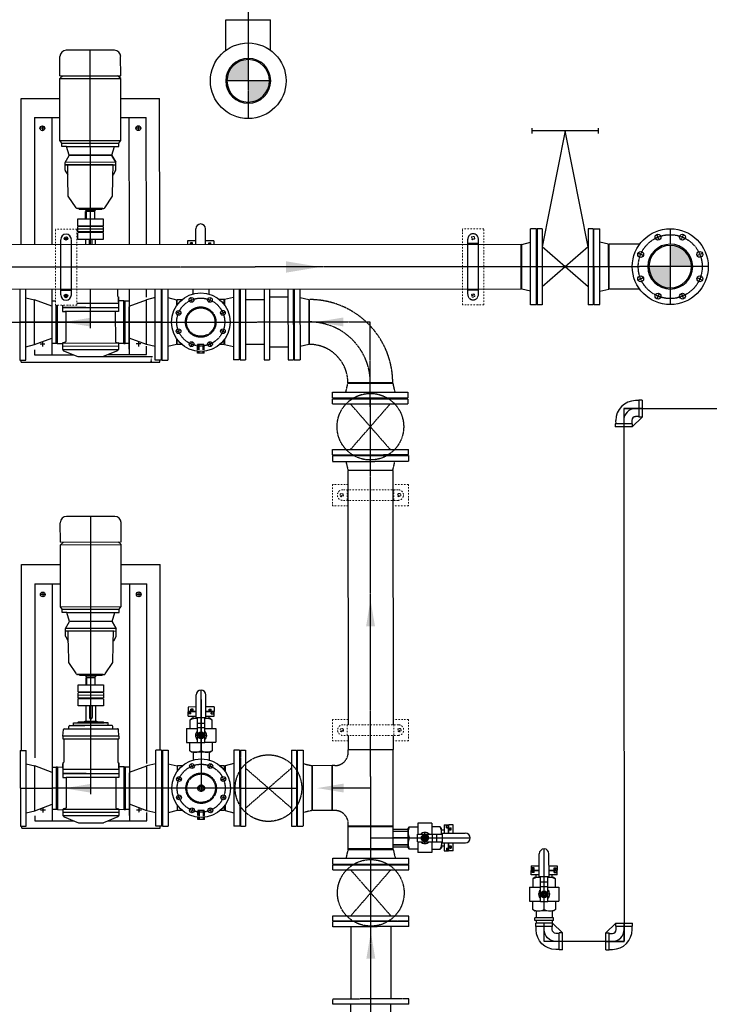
# Model space of a CAD drawing. Header units: metres. Extents: x -270273 to 328371, y -146885 to 591473.
# Tile 32 of 256: x -91211 to -88623, y -26363 to -22667. Entities that reach past the tile are written whole.
import ezdxf

# ---------------------------------------------------------------- set-up
doc = ezdxf.new("R2010")
doc.units = ezdxf.units.M
for name, pattern in [('CENTER', [2, 1.25, -0.25, 0.25, -0.25]), ('HIDDEN', [0.375, 0.25, -0.125]), ('RI-AWZI_SLIBLEIDING', [11, 5, -3, 0, -3])]:
    doc.linetypes.add(name, pattern=pattern)
doc.layers.get('0').update_dxf_attribs({"color": 151})
for name, color, linetype in [('0A1', 6, 'Continuous'), ('0H', 6, 'CENTER'), ('0Hid', 6, 'HIDDEN'), ('0Hu1', 6, 'Continuous'), ('0Symbol', 6, 'Continuous')]:
    doc.layers.add(name, color=color, linetype=linetype)
doc.layers.add('B-XX-RI-AWZI_SLIBLEIDING-G', color=40, linetype='RI-AWZI_SLIBLEIDING', lineweight=18)

# ---------------------------------------------------------------- blocks, each defined once
blk = doc.blocks.new('Vof150')
for p, q in [((-92, -33), (-84.15, 0)), ((-84.15, 0), (84.15, 0)), ((84.15, 0), (92, -33)), ((-142.5, -33), (142.5, -33)), ((-142.5, -55), (-142.5, -33)), ((142.5, -55), (142.5, -33)), ((-142.5, -55), (142.5, -55))]:
    blk.add_line(p, q)
blk = doc.blocks.new('LD150')
for p, q in [((-17, 500), (-17, 520)), ((233, 520), (233, 500)), ((-17, 510), (233, 510)), ((22, 75), (108, 510)), ((108, 510), (194, 75)), ((3, 142.5), (3, -142.5)), ((3, 142.5), (22, 142.5)), ((22, 142.5), (22, -142.5)), ((194, 142.5), (194, -142.5)), ((194, 142.5), (213, 142.5)), ((213, 142.5), (213, -142.5)), ((22, -75), (194, 75)), ((22, 75), (194, -75)), ((3, -142.5), (22, -142.5)), ((194, -142.5), (213, -142.5))]:
    blk.add_line(p, q)
blk = doc.blocks.new('M150600')
for p, q in [((-150, 142.5), (-150, -142.5)), ((-131, 142.5), (-150, 142.5)), ((-131, 142.5), (-131, -142.5)), ((140.5, 142.5), (140.5, -142.5)), ((159.5, 142.5), (140.5, 142.5)), ((159.5, 142.5), (159.5, -142.5)), ((431, 142.5), (431, -142.5)), ((450, 142.5), (431, 142.5)), ((450, 142.5), (450, -142.5)), ((-131, 75), (140.5, 75)), ((431, 75), (159.5, 75)), ((-131, -75), (140.5, -75)), ((431, -75), (159.5, -75)), ((-131, -142.5), (-150, -142.5)), ((159.5, -142.5), (140.5, -142.5)), ((450, -142.5), (431, -142.5))]:
    blk.add_line(p, q)
blk = doc.blocks.new('LD150ba')
for p, q in [((0, 142.5), (0, -142.5)), ((0, 142.5), (19, 142.5)), ((19, 142.5), (19, -142.5)), ((191, 142.5), (191, -142.5)), ((191, 142.5), (210, 142.5)), ((210, 142.5), (210, -142.5)), ((19, -75), (191, 75)), ((19, 75), (191, -75)), ((0, -142.5), (19, -142.5)), ((191, -142.5), (210, -142.5))]:
    blk.add_line(p, q)
at = {"color": 0, "linetype": 'ByBlock'}
blk.add_line((0, 0), (210, 0), dxfattribs=at)
blk.add_circle((105, 0), 125)
blk = doc.blocks.new('S150')
for p, q in [((-227.15, 143), (-58.85, 143)), ((-227.15, 134.15), (-227.15, 143)), ((-58.85, 134.15), (-58.85, 143)), ((-286, -84.15), (-286, 84.15)), ((-286, 84.15), (-277.15, 84.15)), ((-8.85, 84.15), (0, 84.15)), ((0, -84.15), (0, 84.15)), ((-286, -84.15), (0, -84.15))]:
    blk.add_line(p, q)
at = {"color": 0, "linetype": 'ByBlock'}
blk.add_line((-143, 0), (-143, 143), dxfattribs=at)
for centre, start, end in [((-277.15, 134.15), 270, 0), ((-8.85, 134.15), 180, 270)]:
    blk.add_arc(centre, 50, start, end)
blk = doc.blocks.new('sok-DN50va')
for p, q in [((-32.75, 0), (32.75, 0)), ((-32.75, 0), (-32.75, -56)), ((32.75, 0), (32.75, -56)), ((-32.75, -56), (32.75, -56))]:
    blk.add_line(p, q)
at = {"color": 0, "linetype": 'ByBlock'}
blk.add_line((0, -56), (0, 0), dxfattribs=at)
at = {"color": 0, "linetype": 'HIDDEN'}
for p, q in [((-26, 0), (-26, -56)), ((-25, 0), (-25, -56)), ((25, 0), (25, -56)), ((26, 0), (26, -56))]:
    blk.add_line(p, q, dxfattribs=at)
blk = doc.blocks.new('A$C2A487C3A')
for p, q in [((0, -142.5), (0, 142.5)), ((0, 142.5), (22, 142.5)), ((22, 142.5), (22, -142.5)), ((55, 122), (55, 90.9)), ((200, 122), (55, 122)), ((120, -768), (120, 122)), ((164, 107.2), (217.8, 129.3)), ((312.2, 129.3), (217.8, 129.3)), ((366, 107.2), (312.2, 129.3)), ((475, 122), (330, 122)), ((410, -768), (410, 122)), ((475, 103.5), (475, 122)), ((508, 142.5), (508, -142.5)), ((530, 142.5), (508, 142.5)), ((530, -142.5), (530, 142.5)), ((22, 92), (55, 84.2)), ((55, 84.2), (120, 60)), ((55, 84.2), (55, -84.2)), ((120, 102), (120, -58)), ((120, -80), (120, 80)), ((120, 80), (135, 80)), ((135, 80), (135, -80)), ((140, 80), (135, 80)), ((140, 80), (160, 80.5)), ((140, 80), (140, -80)), ((370, 102.5), (160, 102.5)), ((160, 89.5), (160, 102.5)), ((370, 89.5), (160, 89.5)), ((160, 79.1), (160, 89.5)), ((160, 79.5), (370, 79.5)), ((170.5, 74.9), (161.5, 77.1)), ((359.5, 74.9), (368.5, 77.1)), ((370, 89.5), (370, 102.5)), ((370, 79.1), (370, 89.5)), ((390, 80), (370, 80.5)), ((390, -80), (390, 80)), ((390, 80), (395, 80)), ((395, -80), (395, 80)), ((395, 80), (410, 80)), ((475, 84.2), (410, 60)), ((508, 92), (475, 84.2)), ((475, 84.2), (475, -84.2)), ((172, -37.7), (172, 72.9)), ((358, -37.7), (358, 72.9)), ((390, 0), (390, 66.8)), ((120, -60), (55, -84.2)), ((160, -40.5), (172, -40.5)), ((160, -55.5), (160, -40.5)), ((370, -55.5), (160, -55.5)), ((160, -95.5), (160, -55.5)), ((160, -70.5), (370, -70.5)), ((169, -40.5), (358, -40.5)), ((283.1, -55.5), (370, -55.5)), ((370, -40.5), (358, -40.5)), ((370, -55.5), (370, -40.5)), ((370, -95.5), (370, -55.5)), ((410, -60), (475, -84.2)), ((22, -92), (55, -84.2)), ((55, -93.5), (55, -768)), ((135, -80), (120, -80)), ((140, -80), (135, -80)), ((140, -80), (160, -80.5)), ((160, -75.5), (160, -92.5)), ((161, -95.5), (160, -95.5)), ((164, -184.5), (164, -98.5)), ((366, -184.5), (366, -98.5)), ((369, -95.5), (370, -95.5)), ((370, -75.5), (370, -92.5)), ((390, -80), (370, -80.5)), ((390, -80), (395, -80)), ((410, -80), (395, -80)), ((508, -92), (475, -84.2)), ((0, -142.5), (22, -142.5)), ((475, -768), (475, -114.3)), ((530, -142.5), (508, -142.5)), ((160, -185.5), (164, -184.5)), ((370, -185.5), (366, -184.5)), ((370, -185.5), (160, -185.5)), ((160, -195.5), (160, -185.5)), ((160, -195.5), (370, -195.5)), ((160, -195.5), (161.8, -220.7)), ((370, -195.5), (368.2, -220.7)), ((370, -195.5), (370, -185.5)), ((365.2, -223.5), (164.8, -223.5)), ((182.5, -223.5), (182.5, -232.5)), ((185.5, -235.5), (330, -235.5)), ((200, -235.5), (200, -245.5)), ((200, -245.5), (215, -245.5)), ((209, -245.5), (206, -245.5)), ((215, -245.5), (219, -249.5)), ((219, -249.5), (215, -245.5)), ((315, -245.5), (215, -245.5)), ((311, -249.5), (219, -249.5)), ((242.5, -252.5), (242.5, -249.5)), ((242.5, -249.5), (265, -249.5)), ((287.5, -252.5), (242.5, -252.5)), ((247.5, -310), (247.5, -252.5)), ((282.5, -252.5), (282.5, -310)), ((344.5, -235.5), (287.5, -235.5)), ((287.5, -249.5), (287.5, -252.5)), ((315, -245.5), (311, -249.5)), ((330, -245.5), (315, -245.5)), ((330, -235.5), (330, -245.5)), ((347.5, -223.5), (347.5, -232.5)), ((260, -310), (260, -265.5)), ((270, -310), (270, -265.5)), ((217.5, -310), (312.5, -310)), ((217.5, -336), (217.5, -310)), ((312.5, -310), (312.5, -336)), ((217.5, -336), (312.5, -336)), ((217.5, -359), (217.5, -339)), ((217.5, -339), (312.5, -339)), ((217.5, -349), (312.5, -349)), ((217.5, -359), (312.5, -359)), ((217.5, -388), (217.5, -362)), ((312.5, -362), (217.5, -362)), ((312.5, -339), (312.5, -359)), ((312.5, -362), (312.5, -380)), ((312.5, -388), (217.5, -388)), ((250, -419), (250, -388)), ((279.5, -388), (279.5, -412)), ((283, -388), (283, -416)), ((312.5, -380), (312.5, -388)), ((211, -429.2), (181.9, -472.8)), ((218.5, -427), (215.2, -427)), ((218.5, -427), (311.5, -427)), ((222.5, -423), (307.5, -423)), ((247.5, -423), (247.5, -419)), ((247.5, -419), (250, -419)), ((280, -416.5), (250, -416.5)), ((280, -419), (250, -419)), ((283, -416), (280, -416)), ((280, -416), (280, -419)), ((280, -419), (282.5, -419)), ((282.5, -419), (282.5, -423)), ((311.5, -427), (314.8, -427)), ((319, -429.2), (348.1, -472.8)), ((181.9, -472.8), (180.7, -539.8)), ((348.1, -472.8), (349.3, -539.8)), ((170.7, -568.8), (179.9, -552.9)), ((180.5, -551.8), (180, -581.5)), ((180.7, -539.8), (180.5, -551.8)), ((349.3, -539.8), (349.5, -551.8)), ((349.5, -551.8), (350, -581.5)), ((359.3, -568.8), (350.1, -552.9)), ((170, -571.3), (170, -590.5)), ((360, -590.5), (170, -590.5)), ((170, -590.5), (170, -600)), ((180, -581.5), (180, -590)), ((180, -590), (360, -590)), ((180, -590.5), (360, -590.5)), ((350, -581.5), (350, -590)), ((360, -571.3), (360, -590.5)), ((360, -590.5), (360, -600)), ((170, -600), (360, -600)), ((170, -600), (185, -626)), ((170, -600), (185, -626)), ((185, -626), (170, -600)), ((185, -626.5), (175, -660)), ((185, -626), (345, -626)), ((185, -626), (345, -626)), ((185, -626.5), (185, -626)), ((185, -626.5), (345, -626.5)), ((185, -626.5), (345, -626.5)), ((185, -626.5), (185, -626.5)), ((360, -600), (345, -626)), ((360, -600), (345, -626)), ((345, -626.5), (345, -626)), ((345, -626.5), (345, -626.5)), ((345, -626.5), (355, -660)), ((158, -660), (158, -672)), ((355, -660), (158, -660)), ((355, -660), (372, -660)), ((372, -660), (372, -672)), ((158, -672), (151, -682)), ((379, -682), (151, -682)), ((151, -682), (151, -914.7)), ((372, -672), (158, -672)), ((372, -672), (379, -682)), ((379, -682), (379, -914.7)), ((151, -768), (55, -768)), ((475, -768), (379, -768)), ((151, -914.7), (162.4, -924.7)), ((379, -914.7), (151, -914.7)), ((379, -914.7), (367.6, -924.7)), ((151, -924.7), (151, -997.3)), ((379, -924.7), (151, -924.7)), ((379, -924.7), (379, -997.3)), ((174.4, -1020.7), (355.6, -1020.7))]:
    blk.add_line(p, q)
blk.add_lwpolyline([(279.5, -412), (279.5, -412.1), (279.5, -412.3), (279.5, -412.4), (279.5, -412.6), (279.5, -412.7), (279.5, -412.8), (279.5, -413), (279.5, -413.1), (279.5, -413.2), (279.5, -413.4), (279.5, -413.5), (279.5, -413.6), (279.5, -413.8), (279.5, -413.9), (279.5, -414), (279.5, -414.1), (279.5, -414.2), (279.6, -414.4), (279.6, -414.5), (279.6, -414.6), (279.6, -414.7), (279.6, -414.8), (279.6, -414.9), (279.6, -415), (279.7, -415.1), (279.7, -415.2), (279.7, -415.2), (279.7, -415.3), (279.7, -415.4), (279.7, -415.5), (279.7, -415.5), (279.8, -415.6), (279.8, -415.7), (279.8, -415.7), (279.8, -415.8), (279.8, -415.8), (279.9, -415.8), (279.9, -415.9), (279.9, -415.9), (279.9, -415.9), (279.9, -416), (279.9, -416), (280, -416), (280, -416), (280, -416)])
for centre in [(85, -728), (445, -728)]:
    blk.add_circle(centre, 9)
for centre, radius, start, end in [((160, 104.5), 2, 270, 360), ((162, 79.1), 2, 180, 255.9638), ((165, 104.3), 3, 108.6418, 180), ((170, 72.9), 2, 360, 75.9637), ((360, 72.9), 2, 104.0363, 180), ((365, 104.3), 3, 360, 71.3582), ((370, 104.5), 2, 180, 270), ((368, 79.1), 2, 284.0362, 360), ((169, -37.5), 3, 270, 360), ((361, -37.5), 3, 180, 270), ((161, -98.5), 3, 360, 90), ((369, -98.5), 3, 90, 180), ((164.8, -220.5), 3, 184.0856, 270), ((365.2, -220.5), 3, 270, 355.9144), ((185.5, -232.5), 3, 180, 270), ((344.5, -232.5), 3, 270, 360), ((265, -265.5), 5, 360, 180), ((215.2, -432), 5, 90, 146.2268), ((218.5, -423), 4, 270, 0), ((311.5, -423), 4, 180, 270), ((314.8, -432), 5, 33.7732, 90), ((175.5, -550.4), 5, 330, 359), ((354.5, -550.4), 5, 181, 210), ((175, -571.3), 5, 150, 180), ((355, -571.3), 5, 0, 30), ((174.4, -997.3), 23.4, 180, 270), ((355.6, -997.3), 23.4, 270, 0)]:
    blk.add_arc(centre, radius, start, end)
at = {"layer": '0H'}
for p, q in [((76, 82), (94, 82)), ((85, 73), (85, 91)), ((436, 82), (454, 82)), ((445, 73), (445, 91)), ((76, -728), (94, -728)), ((85, -737), (85, -719)), ((436, -728), (454, -728)), ((445, -737), (445, -719))]:
    blk.add_line(p, q, dxfattribs=at)
at = {"layer": '0H', "color": 1, "linetype": 'CENTER'}
for p, q in [((265, 22), (265, -1020.7)), ((0, 0), (530, 0))]:
    blk.add_line(p, q, dxfattribs=at)
blk = doc.blocks.new('sok-DN15ba')
at = {"color": 0, "linetype": 'ByBlock'}
for p, q in [((12.5, 0), (-12.5, 0)), ((0, -12.5), (0, 12.5))]:
    blk.add_line(p, q, dxfattribs=at)
for radius in [12.5, 7.5]:
    blk.add_circle((0, 0), radius)
blk.add_arc((0, 0), 8.5, 180, 90)
blk = doc.blocks.new('B150')
for p, q in [((-84.1, 0), (84.2, 0)), ((228.5, -144.3), (228.5, -312.6))]:
    blk.add_line(p, q)
for radius in [312.6, 144.3]:
    blk.add_arc((228.5, 0), radius, 180, 270)
at = {"color": 0, "linetype": 'ByBlock'}
blk.add_arc((228.5, 0), 228.5, 180, 270, dxfattribs=at)
blk = doc.blocks.new('KK_DN50ba')
for p, q in [((-63.4, 35.6), (-57.8, 42)), ((-57.8, 42), (-26.4, 42)), ((25.6, 55.1), (-26.4, 55.1)), ((-26.4, 55.1), (-26.4, 14)), ((-26.4, 42), (-26.4, 14)), ((25.6, 55.1), (25.6, 14)), ((25.6, 48.4), (25.6, 14)), ((57.1, 42), (25.6, 42)), ((62.6, 35.6), (57.1, 42)), ((-63.4, -35.6), (-63.4, 35.6)), ((-57.8, 0), (-28.4, 0)), ((-28.4, 14), (65.4, 14)), ((-28.4, -14), (-28.4, 14)), ((27.7, -14), (27.7, 14)), ((44.3, -14), (44.3, 14)), ((62.6, 14), (62.6, 35.6)), ((65.4, 18.2), (151.4, 18.2)), ((65.4, -18.2), (65.4, 18.2)), ((-57.8, -42), (-63.4, -35.6)), ((-28.4, -14), (65.4, -14)), ((-26.4, -14), (-26.4, -42)), ((-26.4, -14), (-26.4, -55.1)), ((25.6, -14), (25.6, -48.4)), ((25.6, -14), (25.6, -55.1)), ((57.1, -42), (62.6, -35.6)), ((62.6, -35.6), (62.6, -14)), ((65.4, -18.2), (151.4, -18.2)), ((-26.4, -42), (-57.8, -42)), ((25.6, -55.1), (-26.4, -55.1)), ((25.6, -42), (57.1, -42))]:
    blk.add_line(p, q)
blk.add_lwpolyline([(-5.6, 9.1), (-10.9, 0), (-5.6, -9.1), (4.9, -9.1), (10.1, 0), (4.9, 9.1)], close=True)
for radius in [13.1, 8.27, 6.13]:
    blk.add_circle((-0.4, 0), radius)
for centre, radius, start, end in [((-21, 21), 42.3, 150.2533, 209.7467), ((20.3, 21), 42.3, 350.4908, 29.7467), ((-21, -21), 42.3, 150.2533, 209.7467), ((-0.4, 0), 21, 41.8103, 138.1897), ((-0.4, 0), 7, 168.4465, 99.6448), ((151.4, 0), 18.2, 270, 90), ((-0.4, 0), 21, 221.8103, 318.1897), ((20.3, -21), 42.3, 330.2533, 9.5092)]:
    blk.add_arc(centre, radius, start, end)
at = {"layer": '0H'}
for p, q in [((-0.4, -21), (-0.4, 21)), ((-63.4, 0), (169.6, 0))]:
    blk.add_line(p, q, dxfattribs=at)
blk = doc.blocks.new('knie90-DN50va')
for p, q in [((-68.7, -31.7), (-68.7, 31.7)), ((-56.5, 31.7), (-68.7, 31.7)), ((-56.5, -31.7), (-56.5, 31.7)), ((-44.2, 30.2), (-56.5, 30.2)), ((-68.7, -31.7), (-31.7, -68.7)), ((-56.5, -31.7), (-68.7, -31.7)), ((-44.2, -30.1), (-56.5, -30.1)), ((31.7, -56.5), (-31.7, -56.5)), ((-31.7, -68.7), (-31.7, -56.5)), ((31.7, -68.7), (-31.7, -68.7)), ((-30.1, -56.5), (-30.1, -44.2)), ((30.2, -56.5), (30.2, -44.2)), ((31.7, -68.7), (31.7, -56.5))]:
    blk.add_line(p, q)
at = {"color": 0, "linetype": 'ByBlock'}
for p, q in [((0, 0), (-68.7, 0)), ((0, -68.7), (0, 0))]:
    blk.add_line(p, q, dxfattribs=at)
for radius in [74.3, 14]:
    blk.add_arc((-44.2, -44.2), radius, 0, 90)
blk.add_arc((-44.2, -44.2), 44.2, 0, 90, dxfattribs=at)
blk = doc.blocks.new('slibverwerkingsgebouw')
at = {"layer": '0A1'}
h = blk.add_hatch(color=256, dxfattribs=at)
h.paths.add_polyline_path([(7115.1, 3532.2, 0.414214), (7194.7, 3611.9), (7115, 3611.9)])
h.paths.add_polyline_path([(7035.4, 3611.8), (7115, 3611.9), (7115, 3691.5, 0.414214)])
h = blk.add_hatch(color=256, dxfattribs=at)
h.paths.add_polyline_path([(8777.7, 2914.5, 0.412376), (8698, 2993.6), (8698.1, 2914.4)])
h.paths.add_polyline_path([(8698.1, 2834.3), (8698.1, 2914.4), (8618.4, 2914.4, 0.416053)])
for p, q in [((6391.4, 2769.9), (6391.2, 3054.9)), ((6471.2, 3054.9), (6391.2, 3054.9)), ((6471.4, 2769.9), (6471.2, 3054.9)), ((7998.3, 3056), (7918.3, 3055.9)), ((7918.5, 2770.9), (7918.3, 3055.9)), ((7998.5, 2771), (7998.3, 3056)), ((7951.9, 3021.4), (7964.9, 3021.4)), ((7958.4, 3014.9), (7958.4, 3027.9)), ((7958.5, 2811.9), (7958.5, 2798.9)), ((7952, 2805.4), (7965, 2805.4)), ((6471.4, 2769.9), (6391.4, 2769.9)), ((7998.5, 2771), (7918.5, 2770.9)), ((7488.9, 2096.6), (7430.5, 2096.5)), ((7430.5, 2096.5), (7430.6, 2016.5)), ((7677.1, 2076.7), (7469.1, 2076.6)), ((7485.6, 2076.6), (7485.6, 2036.6)), ((7715.5, 2096.7), (7657.2, 2096.7)), ((7660.5, 2076.7), (7660.6, 2036.7)), ((7715.5, 2096.7), (7715.6, 2016.7)), ((7471.6, 2056.6), (7458.6, 2056.5)), ((7465.1, 2050.1), (7465.1, 2063.1)), ((7677.1, 2036.7), (7469.1, 2036.6)), ((7674.6, 2056.7), (7687.6, 2056.7)), ((7681.1, 2050.2), (7681.1, 2063.2)), ((7488.9, 2016.6), (7430.6, 2016.5)), ((7715.6, 2016.7), (7657.2, 2016.7)), ((7489.5, 1214.1), (7431.1, 1214.1)), ((7431.1, 1214.1), (7431.2, 1134.1)), ((7677.7, 1194.3), (7469.7, 1194.1)), ((7486.2, 1194.1), (7486.2, 1154.1)), ((7716.1, 1214.3), (7657.8, 1214.2)), ((7661.1, 1194.2), (7661.2, 1154.2)), ((7716.1, 1214.3), (7716.2, 1134.3)), ((7472.2, 1174.1), (7459.2, 1174.1)), ((7465.7, 1167.6), (7465.7, 1180.6)), ((7677.7, 1154.3), (7469.7, 1154.1)), ((7675.2, 1174.2), (7688.2, 1174.3)), ((7681.7, 1167.8), (7681.7, 1180.8)), ((7489.5, 1134.1), (7431.2, 1134.1)), ((7716.2, 1134.3), (7657.8, 1134.2))]:
    blk.add_line(p, q)
for centre in [(7958.4, 3021.4), (7958.5, 2805.4), (7465.1, 2056.6), (7681.1, 2056.7), (7465.7, 1174.1), (7681.7, 1174.3)]:
    blk.add_circle(centre, 6.5)
for centre, start, end in [((7469.1, 2056.6), 90.0391, 270.0391), ((7677.1, 2056.7), 270.0391, 90.0391), ((7469.7, 1174.1), 90.0391, 270.0391), ((7677.7, 1174.3), 270.0391, 90.0391)]:
    blk.add_arc(centre, 20, start, end)
at = {"layer": '0H'}
for p, q in [((7112.5, 7254.9), (7115.1, 3469.9)), ((7199.2, 3611.9), (7030.9, 3611.8)), ((8656.3, 3014.6), (8647.8, 3034.9)), ((8698, 3056.4), (8698.1, 2771.4)), ((8739.7, 3014.7), (8748.1, 3035)), ((8597.3, 2955.6), (8577, 2964)), ((8798.7, 2955.7), (8819, 2964.2)), ((8840.6, 2914), (5929, 2912.1)), ((8597.4, 2872.2), (8577.1, 2863.7)), ((8798.8, 2872.3), (8819.1, 2863.9)), ((8656.4, 2813.2), (8648, 2792.9)), ((8739.8, 2813.3), (8748.3, 2792.9)), ((6905.6, 2781), (6898.3, 2798.6)), ((6967.6, 2781.1), (6974.8, 2798.6)), ((6861.8, 2737.2), (6844.2, 2744.4)), ((7011.4, 2737.3), (7029, 2744.6)), ((5145.1, 2705), (7572.6, 2706.7)), ((7574.6, -213.6), (7572.6, 2706.7)), ((6861.8, 2675.2), (6844.3, 2667.9)), ((7011.5, 2675.3), (7029, 2668)), ((6905.7, 2631.4), (6898.4, 2613.8)), ((6967.7, 2631.4), (6975, 2613.9)), ((8523.4, 2380.8), (10563.1, 2382.2)), ((8523.4, 2380.8), (8524.7, 380.8)), ((6937.6, 1289.4), (6937.8, 956.2)), ((6906.8, 1031), (6899.5, 1048.6)), ((6968.8, 1031.1), (6976, 1048.6)), ((6863, 987.2), (6845.4, 994.4)), ((7012.6, 987.3), (7030.2, 994.6)), ((7082.3, 956.3), (6792.3, 956.1)), ((6863, 925.2), (6845.5, 917.9)), ((7012.7, 925.3), (7030.2, 918)), ((6906.9, 881.4), (6899.6, 863.8)), ((6968.9, 881.4), (6976.1, 863.9)), ((7573.9, 769.1), (7821.5, 769.3)), ((8524.7, 380.8), (8224.7, 380.6))]:
    blk.add_line(p, q, dxfattribs=at)
for centre, radius in [((8698.1, 2913.9), 120), ((6936.6, 2706.2), 90), ((6937.8, 956.2), 90)]:
    blk.add_circle(centre, radius, dxfattribs=at)
at = {"layer": '0Hid'}
for p, q in [((6411.3, 2808.4), (6411.2, 3016.4)), ((6451.3, 2808.4), (6451.2, 3016.4)), ((7938.5, 2809.4), (7938.4, 3017.4)), ((7978.4, 3000.9), (7938.4, 3000.9)), ((7978.5, 2809.4), (7978.4, 3017.4)), ((7978.5, 2826), (7938.5, 2825.9)), ((6949.2, 2622.1), (6924.2, 2622.1)), ((6924.2, 2602), (6924.2, 2622.1)), ((6928.2, 2622.1), (6928.2, 2601.6)), ((6928.2, 2596.6), (6928.2, 2589.1)), ((6929.2, 2622.1), (6929.2, 2601.5)), ((6929.2, 2596.5), (6929.2, 2589.1)), ((6944.2, 2622.1), (6944.2, 2601.5)), ((6944.2, 2596.5), (6944.2, 2589.1)), ((6945.2, 2622.1), (6945.2, 2601.6)), ((6945.2, 2596.6), (6945.2, 2589.1)), ((6949.2, 2602), (6949.2, 2622.1)), ((7024.2, 2622.1), (7007.5, 2622.1)), ((6950.4, 872.1), (6925.4, 872.1)), ((6925.4, 852), (6925.4, 872.1)), ((6929.4, 872.1), (6929.4, 851.6)), ((6930.4, 872.1), (6930.4, 851.5)), ((6945.4, 872.1), (6945.4, 851.5)), ((6946.4, 872.1), (6946.4, 851.6)), ((6950.4, 852), (6950.4, 872.1)), ((6929.4, 846.6), (6929.4, 839.1)), ((6930.4, 846.5), (6930.4, 839.1)), ((6945.4, 846.5), (6945.4, 839.1)), ((6946.4, 846.6), (6946.4, 839.1))]:
    blk.add_line(p, q, dxfattribs=at)
for centre, radius in [((6936.6, 2706.2), 57.1), ((6936.6, 2706.2), 53.5), ((6937.8, 956.2), 57.1), ((6937.8, 956.2), 53.5)]:
    blk.add_circle(centre, radius, dxfattribs=at)
for centre, start, end in [((7958.4, 3017.4), 0.0391, 180.0391), ((7958.5, 2809.4), 180.0391, 0.0391)]:
    blk.add_arc(centre, 20, start, end, dxfattribs=at)
at = {"layer": '0Hu1'}
for p, q in [((7030.7, 3840.3), (7199, 3840.4)), ((7030.8, 3726.2), (7030.7, 3840.3)), ((7199.1, 3726.3), (7199, 3840.4)), ((6408.5, 3630.6), (6408.4, 3703.2)), ((6613.1, 3726.7), (6431.8, 3726.6)), ((6522.9, 2996.6), (6522.4, 3726.6)), ((6636.5, 3630.7), (6636.4, 3703.4)), ((6408.5, 3630.6), (6636.5, 3630.7)), ((6408.5, 3620.6), (6419.9, 3630.6)), ((6636.5, 3620.7), (6625.1, 3630.7)), ((6408.5, 3620.6), (6636.5, 3620.7)), ((6408.7, 3387.9), (6408.5, 3620.6)), ((6636.7, 3388), (6636.5, 3620.7)), ((6262.6, 3545.8), (6408.6, 3545.9)), ((6262.9, 2996.4), (6262.6, 3545.8)), ((6636.6, 3546), (6782.6, 3546.1)), ((6782.9, 2996.8), (6782.6, 3546.1)), ((6312.6, 3473.8), (6408.6, 3473.9)), ((6312.6, 3473.8), (6312.9, 2996.5)), ((6342.6, 3442.8), (6342.6, 3424.8)), ((6377.6, 3473.8), (6377.9, 2996.5)), ((6636.6, 3474), (6732.6, 3474.1)), ((6667.6, 3474), (6667.9, 2996.7)), ((6702.6, 3443.1), (6702.6, 3425.1)), ((6732.9, 2996.7), (6732.6, 3474.1)), ((6351.6, 3433.8), (6333.6, 3433.8)), ((6711.6, 3434.1), (6693.6, 3434.1)), ((6408.7, 3387.9), (6636.7, 3388)), ((6415.7, 3377.9), (6408.7, 3387.9)), ((6415.7, 3377.9), (6629.7, 3378)), ((6415.7, 3365.9), (6415.7, 3377.9)), ((6432.7, 3365.9), (6415.7, 3365.9)), ((6432.7, 3365.9), (6629.7, 3366)), ((6442.7, 3332.4), (6432.7, 3365.9)), ((6602.7, 3332.5), (6612.7, 3366)), ((6629.7, 3378), (6636.7, 3388)), ((6629.7, 3366), (6629.7, 3378)), ((6427.7, 3305.9), (6442.7, 3331.9)), ((6427.7, 3305.9), (6442.7, 3331.9)), ((6602.7, 3332.5), (6442.7, 3332.4)), ((6602.7, 3332.5), (6442.7, 3332.4)), ((6442.7, 3332.4), (6442.7, 3332.4)), ((6442.7, 3332.4), (6442.7, 3331.9)), ((6602.7, 3332), (6442.7, 3331.9)), ((6602.7, 3332), (6442.7, 3331.9)), ((6602.7, 3332.5), (6602.7, 3332)), ((6602.7, 3332.5), (6602.7, 3332.5)), ((6617.7, 3306), (6602.7, 3332)), ((6617.7, 3306), (6602.7, 3332)), ((6602.7, 3332), (6617.7, 3306)), ((6617.7, 3306), (6427.7, 3305.9)), ((6427.7, 3296.4), (6427.7, 3305.9)), ((6427.7, 3296.4), (6617.7, 3296.5)), ((6607.7, 3296.5), (6427.7, 3296.4)), ((6427.7, 3277.2), (6427.7, 3296.4)), ((6607.7, 3296), (6427.7, 3295.9)), ((6437.7, 3287.4), (6437.7, 3295.9)), ((6607.7, 3287.5), (6607.7, 3296)), ((6617.7, 3296.5), (6617.7, 3306)), ((6617.7, 3277.4), (6617.7, 3296.5)), ((6428.4, 3274.7), (6437.6, 3258.8)), ((6438.3, 3257.7), (6437.7, 3287.4)), ((6438.5, 3245.7), (6438.3, 3257.7)), ((6607, 3245.8), (6607.2, 3257.8)), ((6607.2, 3257.8), (6607.7, 3287.5)), ((6617.1, 3274.9), (6607.9, 3258.9)), ((6439.7, 3178.7), (6438.5, 3245.7)), ((6605.9, 3178.8), (6607, 3245.8)), ((6468.8, 3135.1), (6439.7, 3178.7)), ((6576.8, 3135.2), (6605.9, 3178.8)), ((6476.3, 3132.9), (6473, 3132.9)), ((6569.3, 3133), (6476.3, 3132.9)), ((6565.3, 3129), (6480.3, 3128.9)), ((6504.8, 3121.9), (6507.8, 3121.9)), ((6504.9, 3093.9), (6504.8, 3121.9)), ((6505.3, 3124.9), (6505.3, 3128.9)), ((6507.8, 3124.9), (6505.3, 3124.9)), ((6507.8, 3124.9), (6537.8, 3125)), ((6507.8, 3121.9), (6507.8, 3124.9)), ((6507.8, 3122.4), (6537.8, 3122.5)), ((6508.4, 3093.9), (6508.4, 3117.9)), ((6540.3, 3125), (6537.8, 3125)), ((6537.8, 3125), (6537.9, 3094)), ((6540.3, 3129), (6540.3, 3125)), ((6569.3, 3133), (6572.7, 3133)), ((6475.4, 3093.9), (6570.4, 3094)), ((6475.4, 3085.9), (6475.4, 3093.9)), ((6475.4, 3067.9), (6475.4, 3085.9)), ((6570.4, 3094), (6570.4, 3068)), ((6475.4, 3067.9), (6570.4, 3068)), ((6570.4, 3065), (6475.4, 3064.9)), ((6475.4, 3044.9), (6475.4, 3064.9)), ((6570.4, 3055), (6475.4, 3054.9)), ((6570.4, 3045), (6475.4, 3044.9)), ((6570.4, 3042), (6475.4, 3041.9)), ((6475.4, 3015.9), (6475.4, 3041.9)), ((6570.4, 3065), (6570.4, 3045)), ((6570.4, 3042), (6570.4, 3016)), ((6918.2, 2996.9), (6918.2, 3056.2)), ((6954.6, 2996.9), (6954.6, 3056.2)), ((8139, 2997.7), (6074, 2996.3)), ((6424.7, 3020.4), (6437.7, 3020.4)), ((6431.2, 3013.9), (6431.2, 3026.9)), ((6570.4, 3016), (6475.4, 3015.9)), ((6505.4, 2996.6), (6505.4, 3015.9)), ((6517.9, 3015.9), (6517.9, 2996.6)), ((6527.9, 3016), (6527.9, 2996.6)), ((6540.4, 3016), (6540.4, 2996.6)), ((6918.2, 3011.1), (6887.4, 3011)), ((6887.4, 3011), (6887.4, 2996.9)), ((6906.3, 3003.1), (6898.4, 3003.1)), ((6898.4, 2998.1), (6898.4, 3003.1)), ((6903.4, 2998.1), (6898.4, 2998.1)), ((6903.4, 2996.9), (6903.4, 2998.1)), ((6906.3, 2996.9), (6906.3, 3003.1)), ((6985.4, 3011.1), (6954.6, 3011.1)), ((6966.6, 3003.1), (6974.4, 3003.1)), ((6966.6, 2996.9), (6966.6, 3003.1)), ((6969.4, 2998.1), (6974.4, 2998.1)), ((6969.4, 2996.9), (6969.4, 2998.1)), ((6974.4, 2998.1), (6974.4, 3003.1)), ((6985.4, 3011.1), (6985.4, 2996.9)), ((8139.1, 2829.4), (8139, 2997.7)), ((8469.1, 2829.6), (8469, 2997.9)), ((8583, 2998), (8469.5, 2997.9)), ((8139.1, 2829.4), (6074.1, 2828)), ((6258, 2828.1), (6258.2, 2563.3)), ((6280.2, 2563.3), (6280, 2828.1)), ((6378, 2828.2), (6378.2, 2583.8)), ((6451.3, 2824.9), (6411.3, 2824.9)), ((6431.3, 2810.9), (6431.3, 2797.9)), ((6523.1, 2683.9), (6523, 2828.3)), ((6624, 2828.4), (6624.1, 2804.5)), ((6668, 2828.4), (6668.2, 2584)), ((6733.1, 2799.5), (6733, 2828.4)), ((6766.2, 2563.6), (6766, 2828.5)), ((6788, 2828.5), (6788.2, 2563.6)), ((6791, 2828.5), (6791.2, 2563.6)), ((6813, 2828.5), (6813.2, 2563.6)), ((6906.4, 2828.6), (6906.4, 2812)), ((6966.7, 2828.6), (6966.7, 2812)), ((7059, 2828.7), (7059.2, 2563.8)), ((7081, 2828.7), (7081.2, 2563.8)), ((7084, 2828.7), (7084.2, 2563.8)), ((7104, 2828.7), (7104.2, 2563.8)), ((7174.5, 2828.8), (7174.7, 2563.9)), ((7194.5, 2828.8), (7194.7, 2563.9)), ((7264, 2828.8), (7264.2, 2564)), ((7284, 2828.8), (7284.2, 2564)), ((7287, 2828.8), (7287.2, 2564)), ((7309, 2828.8), (7309.2, 2564)), ((8583.1, 2829.7), (8469.6, 2829.6)), ((6280.1, 2797.8), (6313.1, 2790)), ((6378.1, 2765.8), (6313.1, 2790)), ((6313.2, 2621.7), (6313.1, 2790)), ((6378.1, 2785.8), (6391.3, 2785.9)), ((6424.8, 2804.4), (6437.8, 2804.4)), ((6628.1, 2776.5), (6471.4, 2776.4)), ((6627.1, 2801.5), (6628.1, 2801.5)), ((6628.1, 2801.5), (6628.1, 2761.5)), ((6628.1, 2781.5), (6628.1, 2798.5)), ((6648.1, 2786), (6628.1, 2786.5)), ((6648.2, 2626), (6648.1, 2786)), ((6648.1, 2786), (6653.1, 2786)), ((6653.2, 2626), (6653.1, 2786)), ((6653.1, 2786), (6668.1, 2786)), ((6668.1, 2766), (6733.1, 2790.2)), ((6668.1, 2786), (6668.2, 2626)), ((6766.1, 2798.1), (6733.1, 2790.2)), ((6733.2, 2621.9), (6733.1, 2790.2)), ((6813.1, 2798.1), (6846.1, 2790.3)), ((6846.1, 2790.3), (6846.1, 2768.7)), ((6848.1, 2771.5), (6848.1, 2790.3)), ((6865.7, 2790.3), (6848.1, 2790.3)), ((7024.1, 2790.4), (7007.4, 2790.4)), ((7024.1, 2771.6), (7024.1, 2790.4)), ((7059.1, 2798.3), (7026.1, 2790.4)), ((7026.1, 2790.4), (7026.1, 2768.8)), ((7174.5, 2789.8), (7104.1, 2789.7)), ((7264.1, 2799.2), (7194.5, 2799.2)), ((7309.1, 2798.5), (7342.1, 2790.7)), ((7342.1, 2790.7), (7342.2, 2622.4)), ((6393.1, 2769.9), (6393.2, 2625.9)), ((6398.1, 2769.9), (6398.2, 2625.9)), ((6418.1, 2769.9), (6418.1, 2761.4)), ((6418.1, 2761.4), (6628.1, 2761.5)), ((6505, 2761.4), (6418.1, 2761.4)), ((6418.1, 2761.4), (6418.1, 2746.4)), ((6418.1, 2746.4), (6430.1, 2746.4)), ((6619.1, 2746.5), (6430.1, 2746.4)), ((6430.1, 2743.6), (6430.2, 2632.9)), ((6628.1, 2746.5), (6616.1, 2746.5)), ((6616.1, 2743.7), (6616.2, 2633.1)), ((6628.1, 2761.5), (6628.1, 2746.5)), ((6668.2, 2604), (6668.1, 2764)), ((6788.1, 2706.1), (6258.1, 2705.8)), ((6398.1, 2705.9), (6398.2, 2639)), ((6313.2, 2621.7), (6378.2, 2645.8)), ((6343.2, 2632.8), (6343.2, 2614.8)), ((6393.2, 2625.9), (6378.2, 2625.8)), ((6398.2, 2625.9), (6393.2, 2625.9)), ((6398.2, 2625.9), (6418.2, 2625.4)), ((6418.2, 2626.8), (6418.2, 2616.4)), ((6628.2, 2626.5), (6418.2, 2626.4)), ((6428.7, 2631), (6419.7, 2628.8)), ((6617.7, 2631.1), (6626.7, 2628.9)), ((6628.2, 2627), (6628.2, 2616.5)), ((6648.2, 2626), (6628.2, 2625.5)), ((6648.2, 2626), (6653.2, 2626)), ((6668.2, 2626), (6653.2, 2626)), ((6733.2, 2621.9), (6668.2, 2646)), ((6703.2, 2633.1), (6703.2, 2615.1)), ((6846.2, 2643.6), (6846.2, 2622)), ((6848.2, 2622), (6848.2, 2640.8)), ((7024.2, 2622.1), (7024.2, 2641)), ((7026.2, 2643.8), (7026.2, 2622.1)), ((6280.2, 2613.8), (6313.2, 2621.7)), ((6313.2, 2602.3), (6313.2, 2583.8)), ((6352.2, 2623.8), (6334.2, 2623.8)), ((6418.2, 2616.4), (6628.2, 2616.5)), ((6418.2, 2616.4), (6418.2, 2603.4)), ((6418.2, 2603.4), (6628.2, 2603.5)), ((6422.2, 2598.7), (6476, 2576.6)), ((6624.2, 2598.8), (6570.4, 2576.7)), ((6628.2, 2616.5), (6628.2, 2603.5)), ((6712.2, 2624.1), (6694.2, 2624.1)), ((6766.2, 2614.1), (6733.2, 2621.9)), ((6733.2, 2584.1), (6733.2, 2615.2)), ((6846.2, 2622), (6813.2, 2614.1)), ((6865.8, 2622), (6848.2, 2622)), ((6924.2, 2589.1), (6924.2, 2596.9)), ((6949.2, 2589.1), (6924.2, 2589.1)), ((6949.2, 2589.1), (6949.2, 2597)), ((7026.2, 2622.1), (7059.2, 2614.3)), ((7174.7, 2622.2), (7104.2, 2622.2)), ((7264.2, 2612.1), (7194.7, 2612.1)), ((7342.2, 2622.4), (7309.2, 2614.5)), ((6258.2, 2563.3), (6280.2, 2563.3)), ((6263.2, 2555.8), (6263.2, 2563.3)), ((6263.2, 2555.8), (6783.2, 2556.1)), ((6313.2, 2583.8), (6458.2, 2583.9)), ((6476, 2576.6), (6570.4, 2576.7)), ((6528.2, 2576.6), (6755.3, 2576.8)), ((6588.2, 2584), (6733.2, 2584.1)), ((6788.2, 2563.6), (6766.2, 2563.6)), ((6783.2, 2556.1), (6783.2, 2563.6)), ((6791.2, 2563.6), (6813.2, 2563.6)), ((7081.2, 2563.8), (7059.2, 2563.8)), ((7084.2, 2563.8), (7104.2, 2563.8)), ((7174.7, 2563.9), (7194.7, 2563.9)), ((7264.2, 2564), (7284.2, 2564)), ((7287.2, 2564), (7309.2, 2564)), ((7488.6, 2476.1), (7656.9, 2476.2)), ((7657.2, 2148.7), (7488.9, 2148.6)), ((7488.9, 2148.6), (7489.5, 1194.1)), ((7657.2, 2148.7), (7657.8, 1194.2)), ((7488.9, 2108.6), (7488.9, 2076.6)), ((7657.2, 2108.7), (7657.2, 2076.7)), ((6263.7, 1795.8), (6409.7, 1795.9)), ((6264.2, 1098.3), (6263.7, 1795.8)), ((6637.7, 1796), (6783.7, 1796.1)), ((6784.2, 1098.6), (6783.7, 1796.1)), ((6919.4, 1261.1), (6888.6, 1261)), ((6888.6, 1261), (6888.6, 1244.5)), ((6986.6, 1261.1), (6955.8, 1261.1)), ((6986.6, 1261.1), (6986.6, 1244.6)), ((6919.4, 1244.5), (6888.6, 1244.5)), ((6919.4, 1243.1), (6888.6, 1243.1)), ((6888.6, 1227.1), (6888.6, 1243.1)), ((6888.6, 1227.1), (6919.4, 1227.1)), ((6892, 1244.5), (6892, 1235.4)), ((6899.6, 1235.4), (6892, 1235.4)), ((6897.1, 1239.5), (6897.1, 1244.5)), ((6899.6, 1239.5), (6897.1, 1239.5)), ((6907.5, 1253.1), (6899.6, 1253.1)), ((6899.6, 1248.1), (6899.6, 1253.1)), ((6904.6, 1248.1), (6899.6, 1248.1)), ((6899.6, 1235.4), (6899.6, 1239.5)), ((6904.6, 1243.1), (6904.6, 1248.1)), ((6907.5, 1243.1), (6907.5, 1253.1)), ((6907.5, 1217.5), (6907.5, 1227.1)), ((6986.6, 1244.6), (6955.8, 1244.6)), ((6986.6, 1243.1), (6955.8, 1243.1)), ((6955.8, 1227.1), (6986.6, 1227.1)), ((6967.8, 1253.1), (6975.6, 1253.1)), ((6967.8, 1243.1), (6967.8, 1253.1)), ((6967.8, 1217.5), (6967.8, 1227.1)), ((6970.6, 1248.1), (6975.6, 1248.1)), ((6970.6, 1243.1), (6970.6, 1248.1)), ((6975.6, 1248.1), (6975.6, 1253.1)), ((6975.7, 1239.6), (6978.2, 1239.6)), ((6975.7, 1235.4), (6975.7, 1239.6)), ((6975.7, 1235.4), (6983.2, 1235.4)), ((6978.2, 1239.6), (6978.2, 1244.6)), ((6983.2, 1244.6), (6983.2, 1235.4)), ((6986.6, 1227.1), (6986.6, 1243.1)), ((7489.5, 1154.1), (7489.6, 1101.6)), ((7657.8, 1154.2), (7657.9, 1101.7)), ((6792.2, 1098.6), (6792.4, 813.6)), ((6792.2, 1098.6), (6814.2, 1098.6)), ((6814.2, 1098.6), (6814.4, 813.6)), ((6907.6, 1091.5), (6907.6, 1062)), ((6967.9, 1091.5), (6967.9, 1062)), ((7060.2, 1098.8), (7060.4, 813.8)), ((7082.2, 1098.8), (7060.2, 1098.8)), ((7082.2, 1098.8), (7082.4, 813.8)), ((7489.6, 1101.6), (7657.9, 1101.7)), ((6814.3, 1048.1), (6847.3, 1040.3)), ((6847.3, 1040.3), (6847.3, 1018.7)), ((6849.3, 1021.5), (6849.3, 1040.3)), ((6866.9, 1040.3), (6849.3, 1040.3)), ((7025.3, 1040.4), (7008.6, 1040.4)), ((7025.3, 1023), (7025.3, 1040.4)), ((7060.3, 1048.3), (7027.3, 1040.4)), ((7027.3, 1040.4), (7027.3, 1020.2)), ((7428.8, 1040.7), (7355.3, 1040.7)), ((7355.4, 872.4), (7355.3, 1040.7)), ((7428.9, 872.4), (7428.8, 1040.7)), ((6847.4, 893.6), (6847.4, 872)), ((6849.4, 872), (6849.4, 890.8)), ((7025.4, 872.1), (7025.4, 889.6)), ((7027.4, 892.3), (7027.4, 872.1)), ((6847.4, 872), (6814.4, 864.1)), ((6867, 872), (6849.4, 872)), ((7025.4, 872.1), (7008.7, 872.1)), ((7027.4, 872.1), (7060.4, 864.3)), ((7428.9, 872.4), (7355.4, 872.4)), ((6264.4, 805.8), (6264.4, 813.3)), ((6784.4, 806.1), (6784.4, 813.6)), ((6792.4, 813.6), (6814.4, 813.6)), ((6925.4, 839.1), (6925.4, 846.9)), ((6950.4, 839.1), (6925.4, 839.1)), ((6950.4, 839.1), (6950.4, 847)), ((7082.4, 813.8), (7060.4, 813.8)), ((7489.8, 726.1), (7489.8, 813.6)), ((7849.7, 818.3), (7849.7, 787.5)), ((7849.7, 818.3), (7865.7, 818.3)), ((7867.1, 814.9), (7858, 814.9)), ((7858, 807.3), (7858, 814.9)), ((7865.7, 787.5), (7865.7, 818.3)), ((7883.7, 818.3), (7867.1, 818.3)), ((7867.2, 787.5), (7867.1, 818.3)), ((7883.7, 787.5), (7883.7, 818.3)), ((6264.4, 805.8), (6784.4, 806.1)), ((7489.8, 811.6), (7658.1, 811.7)), ((7658.1, 726.2), (7658.1, 811.7)), ((7840.1, 799.4), (7849.7, 799.4)), ((7858, 807.3), (7862.2, 807.3)), ((7862.2, 807.3), (7862.1, 809.8)), ((7862.1, 809.8), (7867.1, 809.8)), ((7865.7, 802.3), (7870.7, 802.3)), ((7865.7, 799.4), (7875.7, 799.4)), ((7870.7, 807.3), (7875.7, 807.3)), ((7870.7, 802.3), (7870.7, 807.3)), ((7875.7, 799.4), (7875.7, 807.3)), ((7849.7, 751.1), (7849.8, 720.3)), ((7865.8, 720.3), (7865.7, 751.1)), ((7867.2, 720.3), (7867.2, 751.1)), ((7883.7, 720.3), (7883.7, 751.1)), ((7658.1, 728.2), (7489.8, 728.1)), ((7840.1, 739.1), (7849.7, 739.1)), ((7849.8, 720.3), (7865.8, 720.3)), ((7858.1, 731.2), (7858.1, 723.7)), ((7858.1, 731.2), (7862.2, 731.2)), ((7867.2, 723.7), (7858.1, 723.7)), ((7862.2, 731.2), (7862.2, 728.7)), ((7862.2, 728.7), (7867.2, 728.8)), ((7865.7, 739.1), (7875.7, 739.1)), ((7865.7, 736.3), (7870.7, 736.3)), ((7883.7, 720.3), (7867.2, 720.3)), ((7870.7, 736.3), (7870.7, 731.3)), ((7870.7, 731.3), (7875.7, 731.3)), ((7875.7, 739.1), (7875.7, 731.3)), ((8175.5, 664.5), (8206.3, 664.6)), ((8175.5, 664.5), (8175.5, 648)), ((8175.5, 648), (8206.4, 648)), ((8175.6, 646.6), (8206.4, 646.6)), ((8175.6, 630.6), (8175.6, 646.6)), ((8206.4, 630.6), (8175.6, 630.6)), ((8179, 651.6), (8179, 656.6)), ((8186.9, 656.6), (8179, 656.6)), ((8184, 651.6), (8179, 651.6)), ((8179, 648), (8179, 638.9)), ((8186.5, 638.9), (8179, 638.9)), ((8184, 646.6), (8184, 651.6)), ((8184, 643), (8184, 648)), ((8186.5, 643), (8184, 643)), ((8186.5, 638.9), (8186.5, 643)), ((8186.9, 646.6), (8186.9, 656.6)), ((8194.4, 621), (8194.4, 630.6)), ((8242.8, 664.6), (8273.6, 664.6)), ((8242.8, 648.1), (8273.6, 648.1)), ((8242.8, 646.6), (8273.6, 646.6)), ((8273.6, 630.6), (8242.8, 630.6)), ((8254.7, 621), (8254.7, 630.6)), ((8262.2, 656.6), (8270.1, 656.6)), ((8262.3, 646.6), (8262.2, 656.6)), ((8262.6, 643.1), (8265.1, 643.1)), ((8262.6, 638.9), (8262.6, 643.1)), ((8262.6, 638.9), (8270.1, 638.9)), ((8265.1, 646.6), (8265.1, 651.6)), ((8265.1, 651.6), (8270.1, 651.6)), ((8265.1, 643.1), (8265.1, 648.1)), ((8270.1, 651.6), (8270.1, 656.6)), ((8270.1, 648.1), (8270.1, 638.9)), ((8273.6, 664.6), (8273.6, 648.1)), ((8273.6, 630.6), (8273.6, 646.6)), ((8194.5, 495), (8194.5, 469.3)), ((8254.8, 495), (8254.8, 469.4)), ((8259.8, 469.4), (8189.5, 469.3)), ((8189.5, 459.3), (8189.5, 469.3)), ((8259.8, 459.4), (8189.5, 459.3)), ((8194.5, 459.3), (8194.5, 449.3)), ((8254.8, 459.4), (8254.8, 449.4)), ((8259.8, 459.4), (8259.8, 469.4))]:
    blk.add_line(p, q, dxfattribs=at)
blk.add_lwpolyline([(6508.4, 3117.9), (6508.4, 3118.1), (6508.4, 3118.2), (6508.4, 3118.4), (6508.4, 3118.5), (6508.4, 3118.6), (6508.4, 3118.8), (6508.4, 3118.9), (6508.4, 3119), (6508.4, 3119.2), (6508.4, 3119.3), (6508.3, 3119.4), (6508.3, 3119.6), (6508.3, 3119.7), (6508.3, 3119.8), (6508.3, 3119.9), (6508.3, 3120.1), (6508.3, 3120.2), (6508.3, 3120.3), (6508.3, 3120.4), (6508.3, 3120.5), (6508.2, 3120.6), (6508.2, 3120.7), (6508.2, 3120.8), (6508.2, 3120.9), (6508.2, 3121), (6508.2, 3121.1), (6508.2, 3121.2), (6508.1, 3121.3), (6508.1, 3121.3), (6508.1, 3121.4), (6508.1, 3121.5), (6508.1, 3121.5), (6508.1, 3121.6), (6508, 3121.6), (6508, 3121.7), (6508, 3121.7), (6508, 3121.8), (6508, 3121.8), (6508, 3121.9), (6507.9, 3121.9), (6507.9, 3121.9), (6507.9, 3121.9), (6507.9, 3121.9), (6507.9, 3121.9), (6507.8, 3121.9)], dxfattribs=at)
for centre, radius in [((7115, 3611.9), 142), ((6342.6, 3433.8), 9), ((6702.6, 3434.1), 9), ((8698.1, 2913.9), 142.5), ((8652.1, 3024.8), 11), ((8743.9, 3024.8), 11), ((6431.2, 3020.4), 6.5), ((8587.2, 2959.8), 11), ((8808.9, 2959.9), 11), ((8587.2, 2867.9), 11), ((8808.9, 2868.1), 11), ((6431.3, 2804.4), 6.5), ((6936.6, 2706.2), 110), ((8652.2, 2803), 11), ((8744, 2803.1), 11), ((6902.1, 2789.4), 9), ((6971, 2789.4), 9), ((6853.5, 2740.6), 9), ((7019.8, 2740.7), 9), ((6853.5, 2671.7), 9), ((7019.8, 2671.8), 9), ((6902.2, 2623.1), 9), ((6971.1, 2623.1), 9), ((6937.8, 956.2), 110), ((6903.3, 1039.4), 9), ((6972.2, 1039.4), 9), ((6854.6, 990.6), 9), ((7020.9, 990.7), 9), ((6854.7, 921.7), 9), ((7021, 921.8), 9), ((6903.4, 873.1), 9), ((6972.3, 873.1), 9)]:
    blk.add_circle(centre, radius, dxfattribs=at)
for centre, radius, start, end in [((6431.8, 3703.2), 23.4, 90.0391, 180.0391), ((6613.1, 3703.3), 23.4, 0.0391, 90.0391), ((7115, 3611.9), 84.2, 0.0391, 180.0391), ((7115, 3611.9), 79.7, 0.0391, 180.0391), ((7115, 3611.9), 84.2, 180.0391, 0.0391), ((7115, 3611.9), 79.7, 180.0391, 0.0391), ((6432.7, 3277.2), 5, 180.0391, 210.0391), ((6433.3, 3256.3), 5, 1.0391, 30.0391), ((6612.2, 3256.4), 5, 150.0391, 179.0391), ((6612.7, 3277.3), 5, 330.0391, 0.0391), ((6473, 3137.9), 5, 213.8123, 270.0391), ((6476.3, 3128.9), 4, 0.0391, 90.0391), ((6569.3, 3129), 4, 90.0391, 180.0391), ((6572.7, 3138), 5, 270.0391, 326.2658), ((6936.4, 3056.2), 18.2, 0.0391, 180.0391), ((6431.2, 3016.4), 20, 0.0391, 180.0391), ((8698.1, 2913.9), 84.2, 90.0391, 270.0391), ((8698.1, 2913.9), 84.2, 270.0391, 90.0391), ((8698.1, 2913.9), 79.7, 90.0391, 270.0391), ((8698.1, 2913.9), 79.7, 270.0391, 90.0391), ((6431.3, 2808.4), 20, 180.0391, 0.0391), ((6627.1, 2804.5), 3, 180.0391, 270.0391), ((6427.1, 2743.4), 3, 0.0391, 90.0391), ((6619.1, 2743.5), 3, 90.0391, 180.0391), ((6420.2, 2626.8), 2, 104.0753, 180.0391), ((6428.2, 2632.9), 2, 284.0753, 0.0391), ((6618.2, 2633.1), 2, 180.0391, 256.0028), ((6626.2, 2627), 2, 0.0391, 76.0028), ((6418.2, 2601.4), 2, 0.0391, 90.0391), ((6423.2, 2601.5), 3, 180.0391, 251.3973), ((6623.2, 2601.7), 3, 288.6808, 0.0391), ((6628.2, 2601.5), 2, 90.0391, 180.0391)]:
    blk.add_arc(centre, radius, start, end, dxfattribs=at)
for points in [[(6523.1, 2689.3), (6423.1, 2705.9), (6523.1, 2722.6)], [(6753.9, 2556.3), (6747.3, 2556.3), (6750.6, 2576.3)], [(6524.3, 939.3), (6424.3, 955.9), (6524.3, 972.6)]]:
    blk.add_solid(points, dxfattribs=at)
at = {"layer": '0Symbol'}
for points in [[(7256.8, 2934.3), (7384.8, 2913), (7256.8, 2891.6)], [(7471.4, 2689.9), (7371.4, 2706.5), (7471.4, 2723.3)], [(7556.7, 1563.6), (7573.3, 1663.7), (7590.1, 1563.7)], [(7472.6, 939.9), (7372.6, 956.5), (7472.6, 973.3)], [(7557.6, 316), (7574.2, 416), (7590.9, 316)]]:
    blk.add_solid(points, dxfattribs=at)
at = {"layer": '0H', "color": 1, "linetype": 'CENTER'}
for name, p, rotation in [('B150', (7572.8, 2478.2), 180.0390652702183), ('Vof150', (7572.8, 2476.2), 0.03906527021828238), ('LD150ba', (7573, 2208.2), 90.03906185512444), ('LD150ba', (7085.3, 956.3), 0.03906527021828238), ('Vof150', (7353.3, 956.5), 270.0390618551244), ('S150', (7573.7, 1099.7), 90.03906185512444), ('sok-DN50va', (7658.1, 769.2), 90.03906185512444), ('Vof150', (7574, 726.2), 0.03906527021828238), ('LD150ba', (7574.2, 458.2), 90.03906185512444), ('M150600', (7574.3, 305.2), 270.0390618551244)]:
    blk.add_blockref(name, p, dxfattribs=dict(at, rotation=rotation))
at = {"layer": '0H', "color": 1, "linetype": 'CENTER', "xscale": -1, "rotation": 180.0390652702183}
blk.add_blockref('Vof150', (7573, 2150.2), dxfattribs=at)
at = {"layer": '0Hid', "color": 1, "linetype": 'CENTER', "rotation": 90.03906185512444}
blk.add_blockref('sok-DN15ba', (6937.8, 956.2), dxfattribs=at)
at = {"layer": '0Hu1', "xscale": -1}
for name, p, rotation in [('LD150', (8412.1, 2913.7), 0.03906527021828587), ('Vof150', (8467.1, 2913.8), 270.0390618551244), ('knie90-DN50va', (8224.7, 380.6), 90.03906185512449)]:
    blk.add_blockref(name, p, dxfattribs=dict(at, rotation=rotation))
at = {"layer": '0Hu1'}
for name, p, rotation in [('Vof150', (8141.1, 2913.6), 90.03906185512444), ('Vof150', (8141.1, 2913.6), 90.03906185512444), ('knie90-DN50va', (8523.4, 2380.8), 90.03906185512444), ('A$C2A487C3A', (6789.3, 956.1), 180.0390652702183), ('KK_DN50ba', (6937.7, 1154.8), 90.03906185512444), ('KK_DN50ba', (7777.5, 769.2), 0.03906527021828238), ('KK_DN50ba', (8224.6, 558.3), 90.03906185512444), ('knie90-DN50va', (8524.7, 380.8), 270.0390618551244)]:
    blk.add_blockref(name, p, dxfattribs=dict(at, rotation=rotation))

msp = doc.modelspace()

# ---------------------------------------------------------------- block references
at = {"layer": 'B-XX-RI-AWZI_SLIBLEIDING-G', "rotation": 0.01238424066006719}
msp.add_blockref('slibverwerkingsgebouw', (-97467.4767, -26509.683), dxfattribs=at)

doc.saveas('drawing.dxf')
